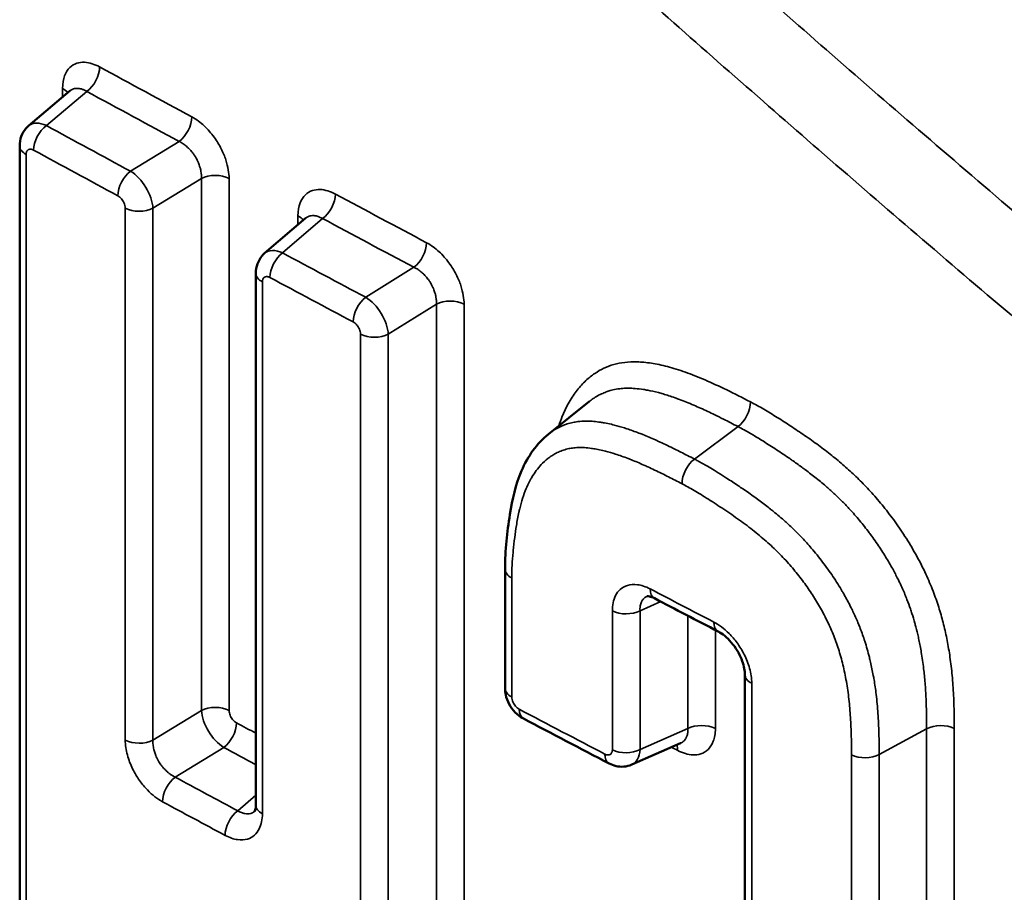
# Model space of a CAD drawing. Header units: millimetres. Extents: x 38 to 2514, y 38 to 1622.
# Tile 89 of 256: x 401.62 to 406.43, y 1261.76 to 1266.02. Entities that reach past the tile are written whole.
import ezdxf

# ---------------------------------------------------------------- set-up
doc = ezdxf.new("R2010")
doc.units = ezdxf.units.MM
doc.header["$LTSCALE"] = 7.692308
doc.layers.add('Visible (ISO)', color=7, linetype='Continuous', lineweight=50)
doc.layers.add('Visible Narrow (ISO)', color=7, linetype='Continuous', lineweight=35)

msp = doc.modelspace()

# ---------------------------------------------------------------- linework, layer by layer
at = {"layer": 'Visible (ISO)'}
for p, q in [((401.6594, 1265.5022), (401.8614, 1265.6728)), ((401.6159, 1265.4046), (401.6159, 1259.2392)), ((402.8127, 1264.8791), (403.0126, 1265.0506)), ((402.7698, 1264.782), (402.7698, 1262.1827)), ((404.2002, 1263.9961), (404.3984, 1264.1546)), ((403.9871, 1263.3354), (403.9871, 1262.7538)), ((405.1592, 1262.8207), (405.1592, 1258.0616)), ((404.6062, 1262.3803), (404.8449, 1262.4851))]:
    msp.add_line(p, q, dxfattribs=at)
for centre, major_axis, ratio, start_param, end_param in [((405.0739, 1263.1201), (-0.0461, -0.0887), 0.546173, 6.283185, 6.283453), ((402.8698, 1262.1827), (-0.1, 0), 0.57735, 0, 0.000278)]:
    msp.add_ellipse(centre, major_axis=major_axis, ratio=ratio, start_param=start_param, end_param=end_param, dxfattribs=at)
for points in [[(401.8613, 1265.6728), (401.8619, 1265.6733), (401.8623, 1265.6738), (401.8623, 1265.6738)], [(403.0126, 1265.0506), (403.013, 1265.051), (403.0133, 1265.0514), (403.0133, 1265.0514)], [(405.0278, 1263.0314), (404.9241, 1263.0853), (404.8205, 1263.1392), (404.717, 1263.1932)], [(404.4954, 1262.386), (404.3559, 1262.459), (404.2166, 1262.532), (404.0774, 1262.6052)], [(404.8455, 1262.4853), (404.8455, 1262.4853), (404.8452, 1262.4852), (404.8449, 1262.4851)]]:
    msp.add_open_spline(points, degree=3, dxfattribs=at)
for points, knots in [([(401.6159, 1265.4046), (401.6159, 1265.4202), (401.6185, 1265.436), (401.6288, 1265.4645), (401.6364, 1265.4777), (401.6501, 1265.4936), (401.6546, 1265.4981), (401.6594, 1265.5022)], [0, 0, 0, 0, 0.00479357, 0.00479357, 0.00931432, 0.00931432, 0.01124887, 0.01124887, 0.01124887, 0.01124887]), ([(402.7698, 1264.782), (402.7698, 1264.7976), (402.7724, 1264.8134), (402.7827, 1264.8418), (402.7902, 1264.855), (402.8038, 1264.8708), (402.8081, 1264.8751), (402.8127, 1264.8791)], [0, 0, 0, 0, 0.00478311, 0.00478311, 0.00929866, 0.00929866, 0.01116006, 0.01116006, 0.01116006, 0.01116006]), ([(403.9871, 1263.3354), (403.9872, 1263.43), (403.9974, 1263.5169), (404.0223, 1263.6772), (404.0391, 1263.7502), (404.098, 1263.8867), (404.1422, 1263.9497), (404.2002, 1263.9961)], [0, 0, 0, 0, 0.03369143, 0.03369143, 0.06275186, 0.06275186, 0.09378074, 0.09378074, 0.09378074, 0.09378074]), ([(404.717, 1263.1932), (404.708, 1263.1979), (404.6997, 1263.2008), (404.6882, 1263.2036), (404.6846, 1263.2037), (404.6817, 1263.2035), (404.6813, 1263.2034), (404.6813, 1263.2034)], [0, 0, 0, 0, 0.00460723, 0.00460723, 0.00888346, 0.00888346, 0.01138536, 0.01138536, 0.01138536, 0.01138536]), ([(405.1592, 1262.8207), (405.1592, 1262.8291), (405.1582, 1262.8393), (405.1541, 1262.8616), (405.1506, 1262.8741), (405.1411, 1262.9002), (405.1346, 1262.9143), (405.1193, 1262.9419), (405.1101, 1262.9557), (405.0903, 1262.9809), (405.0793, 1262.9927), (405.0576, 1263.0123), (405.0466, 1263.0205), (405.0335, 1263.0283), (405.0306, 1263.03), (405.0279, 1263.0314)], [0, 0, 0, 0, 0.00413526, 0.00413526, 0.00846034, 0.00846034, 0.0131336, 0.0131336, 0.01798147, 0.01798147, 0.02289679, 0.02289679, 0.02772125, 0.02772125, 0.02912552, 0.02912552, 0.02912552, 0.02912552]), ([(404.0774, 1262.6052), (404.0628, 1262.6129), (404.0492, 1262.6232), (404.0258, 1262.6471), (404.0157, 1262.6608), (403.9999, 1262.6901), (403.9939, 1262.706), (403.9883, 1262.7325), (403.9871, 1262.7432), (403.9871, 1262.7538)], [0, 0, 0, 0, 0.00507725, 0.00507725, 0.01007862, 0.01007862, 0.01508371, 0.01508371, 0.01833162, 0.01833162, 0.01833162, 0.01833162]), ([(404.6062, 1262.3803), (404.5942, 1262.3751), (404.5812, 1262.3718), (404.5553, 1262.3696), (404.5421, 1262.3705), (404.5176, 1262.3761), (404.5061, 1262.3804), (404.4954, 1262.386)], [0.00000108, 0.00000108, 0.00000108, 0.00000108, 0.00400186, 0.00400186, 0.00798813, 0.00798813, 0.01171154, 0.01171154, 0.01171154, 0.01171154]), ([(402.7641, 1262.1521), (402.7641, 1262.1521), (402.7647, 1262.1528), (402.7664, 1262.157), (402.7675, 1262.1602), (402.7692, 1262.1693), (402.7698, 1262.1755), (402.7698, 1262.1826)], [0.00235763, 0.00235763, 0.00235763, 0.00235763, 0.00593489, 0.00593489, 0.00920412, 0.00920412, 0.01268072, 0.01268072, 0.01268072, 0.01268072])]:
    msp.add_open_spline(points, degree=3, knots=knots, dxfattribs=at)
at = {"layer": 'Visible Narrow (ISO)'}
for p, q in [((401.7462, 1265.5032), (401.9438, 1265.6702)), ((401.8253, 1265.6852), (401.8253, 1265.6423)), ((402.1576, 1265.2804), (402.3946, 1265.426)), ((401.6474, 1265.3626), (401.6474, 1259.1972)), ((402.2668, 1265.0994), (402.5038, 1265.245)), ((402.5038, 1262.6455), (402.5038, 1265.245)), ((402.6389, 1262.6448), (402.6389, 1265.2443)), ((402.1317, 1262.5007), (402.1317, 1265.1002)), ((402.2668, 1262.4999), (402.2668, 1265.0994)), ((402.9004, 1264.8808), (403.096, 1265.0487)), ((402.9756, 1265.0631), (402.9756, 1265.0189)), ((403.3067, 1264.6641), (403.542, 1264.8108)), ((402.8018, 1264.7397), (402.8018, 1262.1403)), ((403.4167, 1264.4837), (403.652, 1264.6304)), ((403.652, 1258.4196), (403.652, 1264.6304)), ((403.7871, 1258.4195), (403.7871, 1264.6303)), ((403.2815, 1258.3184), (403.2815, 1264.4839)), ((403.4167, 1258.3183), (403.4167, 1264.4837)), ((405.1255, 1264.0323), (404.9129, 1263.8735)), ((404.0198, 1263.2928), (404.0198, 1262.7111)), ((404.7479, 1263.1771), (404.6466, 1263.1326)), ((404.5115, 1262.4532), (404.5115, 1263.1321)), ((404.6466, 1262.4537), (404.6466, 1263.1326)), ((404.8802, 1262.5561), (404.8802, 1263.1082)), ((405.0153, 1262.5566), (405.0153, 1263.0379)), ((405.1924, 1262.7777), (405.1924, 1258.0186)), ((402.5038, 1262.6455), (402.2668, 1262.4999)), ((404.6466, 1262.4537), (404.8802, 1262.5561)), ((406.047, 1262.5557), (405.8151, 1262.4295)), ((406.047, 1257.9915), (406.047, 1262.5557)), ((406.182, 1257.9926), (406.182, 1262.5568)), ((402.613, 1262.4646), (402.376, 1262.319)), ((405.68, 1257.8642), (405.68, 1262.4284)), ((405.8151, 1257.8653), (405.8151, 1262.4295)), ((402.7698, 1262.2307), (402.6814, 1262.1548))]:
    msp.add_line(p, q, dxfattribs=at)
for centre, major_axis, ratio, start_param, end_param in [((401.9378, 1265.7479), (-0.0478, -0.0879), 0.559799, 0.858064, 2.34182), ((539.1189, 1349.8538), (-200, 0.0003), 0.577351, 0.815421, 0.818511), ((401.7566, 1265.6432), (0.1, 0), 0.57735, 0.358702, 0.814176), ((538.082, 1363.3231), (-198.7505, -15.3008), 0.626922, 0.7691, 0.772202), ((401.7524, 1265.3846), (-0.0909, 0.1192), 0.591139, 5.425574, 6.312939), ((402.3886, 1265.5037), (-0.0475, -0.088), 0.558116, 0.856483, 2.339603), ((401.7522, 1265.4256), (0.0477, 0.0879), 0.559725, 0.857993, 2.341097), ((538.0684, 1363.3134), (-199.0485, -15.3237), 0.626922, 0.769238, 0.772064), ((401.7159, 1265.4046), (-0.1, 0), 0.57735, 6.283178, 7.098494), ((539.1189, 1349.6684), (-200.5, 0.0003), 0.577351, 0.815559, 0.818374), ((402.1636, 1265.2027), (0.0475, 0.088), 0.55819, 0.856553, 2.340084), ((402.1634, 1265.1619), (-0.0786, 0.1277), 0.528757, 3.913719, 5.478509), ((402.5707, 1265.2021), (-0.1, 0), 0.57735, 3.961348, 5.44442), ((403.0901, 1265.1264), (-0.0472, -0.0882), 0.555097, 0.854385, 2.338134), ((539.1189, 1349.8538), (-200, 0.0003), 0.577351, 0.823302, 0.826337), ((402.2, 1265.1423), (0.1, 0), 0.57735, 3.960214, 5.44442), ((402.9076, 1265.0208), (0.1, 0), 0.57735, 0.356125, 0.822056), ((538.0907, 1363.3184), (-198.7599, -15.1785), 0.627305, 0.777337, 0.780383), ((402.9065, 1264.7622), (-0.0917, 0.1186), 0.595248, 5.420706, 6.313253), ((403.5361, 1264.8885), (-0.0469, -0.0883), 0.553431, 0.852856, 2.335988), ((402.9064, 1264.8032), (0.0472, 0.0882), 0.555022, 0.854315, 2.337431), ((538.0773, 1363.3086), (-199.0579, -15.2012), 0.627305, 0.777474, 0.780246), ((402.8698, 1264.782), (-0.1, 0), 0.57735, 6.283178, 7.106375), ((539.1189, 1349.6684), (-200.5, 0.0003), 0.577351, 0.823439, 0.8262), ((403.3127, 1264.5865), (0.0469, 0.0883), 0.553506, 0.852925, 2.336455), ((403.3125, 1264.5457), (-0.0794, 0.1272), 0.533359, 3.909746, 5.474531), ((403.7195, 1264.5878), (-0.1, 0), 0.57735, 3.969174, 5.452245), ((403.3493, 1264.5263), (0.1, 0), 0.57735, 3.96804, 5.452245), ((405.1197, 1264.1099), (-0.0462, -0.0887), 0.546776, 0.848142, 2.331672), ((404.9188, 1263.7959), (0.0462, 0.0887), 0.546776, 0.848142, 2.331672), ((404.0871, 1263.3354), (-0.1, 0), 0.57735, 6.283116, 7.114627), ((539.1189, 1349.1281), (200.5, -0.0003), 0.577351, 3.977592, 3.979679), ((404.7632, 1263.2818), (-0.0462, -0.0887), 0.547544, 5.473434, 6.283219), ((404.5786, 1263.1749), (0.1, 0), 0.57735, 3.976348, 5.460554), ((405.0739, 1263.1201), (-0.0461, -0.0887), 0.546173, 5.472879, 6.283185), ((405.2592, 1262.8207), (-0.1, 0), 0.57735, 0, 0.839328), ((404.0871, 1262.7538), (-0.1, 0), 0.57735, 6.283185, 7.114627), ((402.5707, 1262.6025), (-0.1, 0), 0.57735, 3.961348, 5.44442), ((402.6073, 1262.583), (-0.0786, 0.1276), 0.529097, 0.771929, 2.336336), ((539.1189, 1348.2051), (200.5, -0.0003), 0.577351, 3.973284, 3.976101), ((404.124, 1262.6937), (-0.0465, -0.0885), 0.550203, 5.475164, 6.283185), ((402.6071, 1262.5423), (-0.0474, -0.088), 0.557064, 0.855921, 2.339548), ((539.1189, 1347.0103), (-200, 0.0003), 0.577351, 0.820005, 0.820652), ((404.9482, 1262.5138), (-0.1, 0), 0.57735, 3.977482, 5.460554), ((406.1156, 1262.5137), (-0.1, 0), 0.57735, 3.985318, 5.46839), ((402.2, 1262.5428), (0.1, 0), 0.57735, 3.960215, 5.44442), ((566.039, 1380.7327), (227.462, 39.4245), 0.619691, 3.809672, 3.810652), ((404.5786, 1262.496), (0.1, 0), 0.57735, 3.976348, 5.460554), ((404.5415, 1262.5155), (0.0672, -0.134), 0.605028, 6.252197, 7.101564), ((539.1189, 1348.0197), (200, -0.0003), 0.577351, 3.976034, 3.976238), ((404.7635, 1262.4069), (0.0463, 0.0886), 0.548269, 5.474089, 5.851463), ((404.5417, 1262.4746), (-0.0464, -0.0886), 0.54836, 5.474584, 6.283202), ((405.7465, 1262.4715), (0.1, 0), 0.57735, 3.984184, 5.46839), ((402.3819, 1262.2413), (0.0474, 0.088), 0.557141, 0.855991, 2.339415), ((613.0536, 1414.796), (274.2272, 80.3465), 0.592479, 3.681894, 3.683571), ((539.1189, 1346.8249), (-200.5, 0.0003), 0.577351, 0.819866, 0.821948), ((402.6874, 1262.0771), (0.0473, 0.0881), 0.556001, 0.854934, 2.338464), ((402.8698, 1262.1827), (-0.1, 0), 0.57735, 0.000278, 0.82319)]:
    msp.add_ellipse(centre, major_axis=major_axis, ratio=ratio, start_param=start_param, end_param=end_param, dxfattribs=at)
for points, knots in [([(405.0224, 1268.1174), (405.4887, 1267.6959), (405.9558, 1267.2808), (406.8952, 1266.4601), (407.3673, 1266.0546), (408.1774, 1265.3707), (408.5157, 1265.0885), (409.2065, 1264.5193), (409.5589, 1264.2326), (410.2651, 1263.6655), (410.6189, 1263.3851), (411.3291, 1262.8294), (411.6855, 1262.5542), (412.2529, 1262.1217), (412.4626, 1261.9631), (413.0289, 1261.538), (413.3871, 1261.2725), (414.1087, 1260.7448), (414.4719, 1260.4826), (415.2032, 1259.962), (415.5711, 1259.7036), (416.1913, 1259.2741), (416.4405, 1259.1031), (417.21, 1258.5799), (417.7391, 1258.227), (418.8071, 1257.529), (419.3456, 1257.1839), (420.3085, 1256.5796), (420.7288, 1256.32), (421.1543, 1256.0614)], [0, 0, 0, 0, 0.0913032, 0.0913032, 0.1836178, 0.1836178, 0.25, 0.25, 0.3195098, 0.3195098, 0.3892935, 0.3892935, 0.4592145, 0.4592145, 0.5, 0.5, 0.5689333, 0.5689333, 0.6374925, 0.6374925, 0.7052294, 0.7052294, 0.75, 0.75, 0.841981, 0.841981, 0.9319563, 0.9319563, 1, 1, 1, 1]), ([(404.6988, 1267.8301), (405.9836, 1266.6695), (407.2727, 1265.56), (408.5437, 1264.5131), (408.9391, 1264.1874), (409.3329, 1263.8678), (409.7266, 1263.5527), (410.5981, 1262.8553), (411.4693, 1262.1802), (412.3591, 1261.5123), (413.1519, 1260.9173), (413.9595, 1260.328), (414.792, 1259.7391), (415.3159, 1259.3685), (415.8496, 1258.998), (416.3959, 1258.6267), (417.6928, 1257.745), (419.0599, 1256.8576), (420.4906, 1255.9796), (420.6201, 1255.9), (420.7502, 1255.8206), (420.8808, 1255.7412)], [0, 0, 0, 0, 0.25, 0.25, 0.25, 0.327786, 0.327786, 0.327786, 0.5, 0.5, 0.5, 0.653439, 0.653439, 0.653439, 0.75, 0.75, 0.75, 0.979238, 0.979238, 0.979238, 1, 1, 1, 1]), ([(420.4245, 1254.9727), (419.9496, 1255.2614), (419.4787, 1255.5527), (418.5423, 1256.1422), (418.0767, 1256.4404), (417.1501, 1257.0444), (416.6889, 1257.3503), (416.0595, 1257.775), (415.8894, 1257.8905), (415.3718, 1258.2443), (415.0248, 1258.4844), (414.3332, 1258.969), (413.9885, 1259.2136), (413.3029, 1259.706), (412.9621, 1259.9539), (412.284, 1260.4532), (411.9468, 1260.7045), (411.486, 1261.0521), (411.3585, 1261.1487), (410.875, 1261.5168), (410.524, 1261.7876), (409.8313, 1262.3286), (409.4897, 1262.5989), (408.8082, 1263.1445), (408.469, 1263.4195), (407.8461, 1263.9303), (407.5606, 1264.1669), (406.9532, 1264.6751), (406.6346, 1264.945), (406.014, 1265.4764), (405.7123, 1265.7378), (405.1224, 1266.2541), (404.8347, 1266.5087), (404.4105, 1266.8876), (404.2668, 1267.0167), (404.1257, 1267.144)], [0.0000036, 0.0000036, 0.0000036, 0.0000036, 0.0739746, 0.0739746, 0.1481402, 0.1481402, 0.2224371, 0.2224371, 0.25, 0.25, 0.3064668, 0.3064668, 0.3631816, 0.3631816, 0.4201723, 0.4201723, 0.4777943, 0.4777943, 0.5, 0.5, 0.5625, 0.5625, 0.6257465, 0.6257465, 0.6915832, 0.6915832, 0.75, 0.75, 0.819401, 0.819401, 0.8898415, 0.8898415, 0.9619518, 0.9619518, 1, 1, 1, 1]), ([(420.2721, 1254.5901), (419.8022, 1254.8757), (419.3362, 1255.1641), (418.8735, 1255.4554), (418.4092, 1255.7476), (417.9482, 1256.0428), (417.4897, 1256.3415), (417.3451, 1256.4357), (417.2008, 1256.5302), (417.0567, 1256.6251), (416.5995, 1256.9261), (416.1448, 1257.2306), (415.6917, 1257.5392), (415.6451, 1257.5709), (415.5986, 1257.6027), (415.552, 1257.6345), (415.2025, 1257.8733), (414.854, 1258.1145), (414.5074, 1258.3574), (414.16, 1258.6009), (413.8144, 1258.8461), (413.4716, 1259.0923), (413.1265, 1259.3403), (412.7842, 1259.5893), (412.4455, 1259.8386), (412.2854, 1259.9565), (412.1261, 1260.0745), (411.9677, 1260.1925), (411.6575, 1260.4236), (411.3507, 1260.6547), (411.0481, 1260.8851), (410.6934, 1261.1552), (410.3444, 1261.4244), (410.002, 1261.6918), (409.6536, 1261.9638), (409.312, 1262.234), (408.9781, 1262.5012), (408.6323, 1262.7779), (408.2948, 1263.0514), (407.9664, 1263.3206), (407.7978, 1263.4588), (407.6315, 1263.5959), (407.4678, 1263.7316), (407.3386, 1263.8388), (407.211, 1263.9451), (407.085, 1264.0505), (406.7603, 1264.3222), (406.4465, 1264.588), (406.1428, 1264.8479), (405.8341, 1265.1122), (405.5359, 1265.3703), (405.2476, 1265.6224), (404.9517, 1265.8812), (404.6661, 1266.1336), (404.3903, 1266.3797), (404.2291, 1266.5236), (404.0712, 1266.6653), (403.9164, 1266.805)], [0, 0, 0, 0, 0.072964, 0.072964, 0.072964, 0.146161, 0.146161, 0.146161, 0.169247, 0.169247, 0.169247, 0.242471, 0.242471, 0.242471, 0.25, 0.25, 0.25, 0.306527, 0.306527, 0.306527, 0.363177, 0.363177, 0.363177, 0.420213, 0.420213, 0.420213, 0.447177, 0.447177, 0.447177, 0.5, 0.5, 0.5, 0.561907, 0.561907, 0.561907, 0.624889, 0.624889, 0.624889, 0.690093, 0.690093, 0.690093, 0.723574, 0.723574, 0.723574, 0.75, 0.75, 0.75, 0.818101, 0.818101, 0.818101, 0.88735, 0.88735, 0.88735, 0.95844, 0.95844, 0.95844, 1, 1, 1, 1]), ([(401.9438, 1265.6702), (401.9389, 1265.6733), (401.9338, 1265.6759), (401.9267, 1265.679), (401.9247, 1265.6798), (401.9191, 1265.6818), (401.9156, 1265.6829), (401.9084, 1265.6844), (401.9049, 1265.685), (401.8967, 1265.6856), (401.892, 1265.6854), (401.8846, 1265.6843), (401.8818, 1265.6836), (401.8745, 1265.6813), (401.8701, 1265.6791), (401.8643, 1265.6752), (401.8628, 1265.6741), (401.8614, 1265.6728)], [0, 0, 0, 0, 0.1199988, 0.1199988, 0.1666667, 0.1666667, 0.251214, 0.251214, 0.3333333, 0.3333333, 0.4374913, 0.4374913, 0.5, 0.5, 0.6046687, 0.6046687, 0.6423647, 0.6423647, 0.6423647, 0.6423647]), ([(402.5038, 1265.245), (402.5041, 1265.2511), (402.504, 1265.2574), (402.5033, 1265.2665), (402.5031, 1265.2691), (402.5021, 1265.2764), (402.5013, 1265.2812), (402.4993, 1265.2909), (402.498, 1265.2958), (402.4945, 1265.3074), (402.4921, 1265.3143), (402.4875, 1265.3255), (402.4855, 1265.3297), (402.4799, 1265.3412), (402.4758, 1265.3485), (402.4684, 1265.3599), (402.4655, 1265.3642), (402.4578, 1265.3744), (402.453, 1265.3803), (402.443, 1265.391), (402.438, 1265.3959), (402.427, 1265.4056), (402.4209, 1265.4103), (402.4082, 1265.4188), (402.4015, 1265.4227), (402.3946, 1265.426)], [0, 0, 0, 0, 0.120016, 0.120016, 0.166667, 0.166667, 0.251216, 0.251216, 0.333333, 0.333333, 0.437486, 0.437486, 0.5, 0.5, 0.604688, 0.604688, 0.666667, 0.666667, 0.755214, 0.755214, 0.833333, 0.833333, 0.916667, 0.916667, 1, 1, 1, 1]), ([(401.6837, 1265.3835), (401.6814, 1265.3848), (401.6792, 1265.3857), (401.6771, 1265.3864), (401.6758, 1265.3869), (401.6745, 1265.3872), (401.6733, 1265.3875), (401.6709, 1265.388), (401.6687, 1265.3881), (401.6666, 1265.388), (401.6658, 1265.388), (401.6651, 1265.3879), (401.6644, 1265.3878), (401.6626, 1265.3875), (401.6609, 1265.387), (401.6594, 1265.3863), (401.6588, 1265.386), (401.6581, 1265.3857), (401.6575, 1265.3853), (401.656, 1265.3843), (401.6546, 1265.3831), (401.6533, 1265.3817), (401.653, 1265.3813), (401.6526, 1265.3809), (401.6523, 1265.3804), (401.6513, 1265.379), (401.6504, 1265.3774), (401.6496, 1265.3755), (401.6493, 1265.3748), (401.649, 1265.3739), (401.6488, 1265.3731), (401.6482, 1265.3711), (401.6478, 1265.3689), (401.6476, 1265.3665), (401.6474, 1265.3653), (401.6474, 1265.364), (401.6474, 1265.3626)], [0.0000003, 0.0000003, 0.0000003, 0.0000003, 0.1025361, 0.1025361, 0.1025361, 0.1666667, 0.1666667, 0.1666667, 0.289236, 0.289236, 0.289236, 0.3333333, 0.3333333, 0.3333333, 0.4488843, 0.4488843, 0.4488843, 0.5, 0.5, 0.5, 0.6307681, 0.6307681, 0.6307681, 0.6666667, 0.6666667, 0.6666667, 0.7841767, 0.7841767, 0.7841767, 0.8333333, 0.8333333, 0.8333333, 0.9439466, 0.9439466, 0.9439466, 1, 1, 1, 1]), ([(402.1317, 1265.1002), (402.1317, 1265.1043), (402.1311, 1265.1085), (402.1302, 1265.1126), (402.1292, 1265.1168), (402.1278, 1265.1209), (402.1261, 1265.1247), (402.1245, 1265.1286), (402.1226, 1265.1321), (402.1205, 1265.1355), (402.1185, 1265.1389), (402.1162, 1265.142), (402.1137, 1265.1451), (402.1111, 1265.1481), (402.1084, 1265.1509), (402.1053, 1265.1535), (402.1023, 1265.1561), (402.0989, 1265.1586), (402.0953, 1265.1605)], [0.0000004, 0.0000004, 0.0000004, 0.0000004, 0.1666667, 0.1666667, 0.1666667, 0.3333333, 0.3333333, 0.3333333, 0.5, 0.5, 0.5, 0.6666667, 0.6666667, 0.6666667, 0.8333333, 0.8333333, 0.8333333, 1, 1, 1, 1]), ([(403.096, 1265.0487), (403.0911, 1265.0517), (403.0859, 1265.0544), (403.0788, 1265.0574), (403.0768, 1265.0582), (403.0712, 1265.0602), (403.0676, 1265.0612), (403.0604, 1265.0627), (403.0568, 1265.0633), (403.0486, 1265.0638), (403.0439, 1265.0637), (403.0364, 1265.0625), (403.0336, 1265.0618), (403.0262, 1265.0594), (403.0217, 1265.0573), (403.0158, 1265.0532), (403.0142, 1265.052), (403.0126, 1265.0506)], [0, 0, 0, 0, 0.1199988, 0.1199988, 0.1666667, 0.1666667, 0.251214, 0.251214, 0.3333333, 0.3333333, 0.4374913, 0.4374913, 0.5, 0.5, 0.6046687, 0.6046687, 0.6454474, 0.6454474, 0.6454474, 0.6454474]), ([(403.652, 1264.6304), (403.6523, 1264.6364), (403.6522, 1264.6428), (403.6515, 1264.6519), (403.6513, 1264.6545), (403.6503, 1264.6618), (403.6495, 1264.6665), (403.6474, 1264.6762), (403.6462, 1264.6812), (403.6427, 1264.6928), (403.6402, 1264.6996), (403.6355, 1264.7108), (403.6336, 1264.715), (403.6279, 1264.7265), (403.6238, 1264.7337), (403.6163, 1264.7451), (403.6133, 1264.7494), (403.6057, 1264.7595), (403.6008, 1264.7654), (403.5907, 1264.7761), (403.5857, 1264.781), (403.5746, 1264.7906), (403.5685, 1264.7952), (403.5557, 1264.8038), (403.549, 1264.8076), (403.542, 1264.8108)], [0, 0, 0, 0, 0.120016, 0.120016, 0.166667, 0.166667, 0.251217, 0.251217, 0.333333, 0.333333, 0.437487, 0.437487, 0.5, 0.5, 0.604688, 0.604688, 0.666667, 0.666667, 0.755215, 0.755215, 0.833333, 0.833333, 0.916667, 0.916667, 1, 1, 1, 1]), ([(402.8384, 1264.7608), (402.8361, 1264.7621), (402.8339, 1264.763), (402.8318, 1264.7637), (402.8305, 1264.7641), (402.8292, 1264.7645), (402.828, 1264.7647), (402.8256, 1264.7652), (402.8233, 1264.7654), (402.8212, 1264.7653), (402.8204, 1264.7652), (402.8197, 1264.7651), (402.819, 1264.765), (402.8172, 1264.7647), (402.8155, 1264.7642), (402.814, 1264.7635), (402.8133, 1264.7632), (402.8127, 1264.7629), (402.8121, 1264.7625), (402.8105, 1264.7615), (402.8091, 1264.7603), (402.8078, 1264.7588), (402.8075, 1264.7584), (402.8071, 1264.758), (402.8068, 1264.7576), (402.8058, 1264.7562), (402.8049, 1264.7545), (402.8041, 1264.7527), (402.8038, 1264.7519), (402.8035, 1264.7511), (402.8033, 1264.7502), (402.8027, 1264.7483), (402.8023, 1264.7461), (402.802, 1264.7436), (402.8019, 1264.7424), (402.8018, 1264.7411), (402.8018, 1264.7397)], [0.0000003, 0.0000003, 0.0000003, 0.0000003, 0.1025361, 0.1025361, 0.1025361, 0.1666667, 0.1666667, 0.1666667, 0.289236, 0.289236, 0.289236, 0.3333333, 0.3333333, 0.3333333, 0.4488843, 0.4488843, 0.4488843, 0.5, 0.5, 0.5, 0.6307681, 0.6307681, 0.6307681, 0.6666667, 0.6666667, 0.6666667, 0.7841767, 0.7841767, 0.7841767, 0.8333333, 0.8333333, 0.8333333, 0.9439466, 0.9439466, 0.9439466, 1, 1, 1, 1]), ([(403.2815, 1264.4839), (403.2815, 1264.488), (403.281, 1264.4922), (403.28, 1264.4963), (403.2791, 1264.5004), (403.2776, 1264.5046), (403.276, 1264.5084), (403.2743, 1264.5122), (403.2724, 1264.5158), (403.2703, 1264.5191), (403.2682, 1264.5225), (403.2659, 1264.5257), (403.2634, 1264.5286), (403.2609, 1264.5316), (403.2581, 1264.5345), (403.255, 1264.5371), (403.252, 1264.5397), (403.2486, 1264.5421), (403.2449, 1264.544)], [0.0000004, 0.0000004, 0.0000004, 0.0000004, 0.1666667, 0.1666667, 0.1666667, 0.3333333, 0.3333333, 0.3333333, 0.5, 0.5, 0.5, 0.6666667, 0.6666667, 0.6666667, 0.8333333, 0.8333333, 0.8333333, 1, 1, 1, 1]), ([(405.1866, 1264.1528), (405.1461, 1264.1739), (405.0685, 1264.2133), (404.9628, 1264.262), (404.8667, 1264.3), (404.7793, 1264.3273), (404.7005, 1264.3438), (404.6309, 1264.3502), (404.5707, 1264.3475), (404.5179, 1264.3368), (404.4701, 1264.3188), (404.4253, 1264.2933), (404.3819, 1264.2589), (404.3394, 1264.2131), (404.2995, 1264.1545), (404.2699, 1264.0932), (404.2552, 1264.0519), (404.2501, 1264.036)], [0, 0, 0, 0, 0.047619, 0.0952381, 0.1428571, 0.1904762, 0.2380952, 0.2857143, 0.3333333, 0.3809524, 0.4285714, 0.4761905, 0.5238095, 0.5714286, 0.6190476, 0.6666667, 0.6957245, 0.6957245, 0.6957245, 0.6957245]), ([(405.1255, 1264.0323), (405.1013, 1264.0449), (405.0778, 1264.057), (405.055, 1264.0684), (405.0402, 1264.0758), (405.0257, 1264.083), (405.0115, 1264.0899), (404.9999, 1264.0956), (404.9885, 1264.101), (404.9773, 1264.1063), (404.9538, 1264.1173), (404.9312, 1264.1275), (404.9093, 1264.1369), (404.8853, 1264.1472), (404.8623, 1264.1565), (404.8402, 1264.1648), (404.8367, 1264.1661), (404.8333, 1264.1673), (404.83, 1264.1686), (404.8259, 1264.1701), (404.8219, 1264.1715), (404.8179, 1264.1729), (404.7975, 1264.1802), (404.778, 1264.1866), (404.7592, 1264.192), (404.7514, 1264.1943), (404.7438, 1264.1964), (404.7364, 1264.1984), (404.7182, 1264.2032), (404.7007, 1264.2071), (404.6841, 1264.2102), (404.6773, 1264.2115), (404.6706, 1264.2127), (404.6641, 1264.2137), (404.6498, 1264.2159), (404.6362, 1264.2175), (404.6231, 1264.2185), (404.6195, 1264.2187), (404.616, 1264.219), (404.6124, 1264.2192), (404.6087, 1264.2194), (404.605, 1264.2195), (404.6013, 1264.2196), (404.5875, 1264.22), (404.5746, 1264.2197), (404.5622, 1264.2188), (404.5573, 1264.2184), (404.5524, 1264.218), (404.5476, 1264.2174), (404.5358, 1264.216), (404.5246, 1264.214), (404.5138, 1264.2115), (404.5094, 1264.2105), (404.5051, 1264.2093), (404.5009, 1264.2081), (404.4944, 1264.2063), (404.488, 1264.2042), (404.4817, 1264.2019), (404.4738, 1264.1991), (404.4661, 1264.1958), (404.4585, 1264.1923), (404.4492, 1264.1879), (404.44, 1264.1829), (404.4309, 1264.1774), (404.4291, 1264.1763), (404.4273, 1264.1751), (404.4255, 1264.174), (404.4231, 1264.1725), (404.4207, 1264.1709), (404.4184, 1264.1693), (404.4117, 1264.1648), (404.4051, 1264.1599), (404.3984, 1264.1546)], [0, 0, 0, 0, 0.0288276, 0.0288276, 0.0288276, 0.047619, 0.047619, 0.047619, 0.0629819, 0.0629819, 0.0629819, 0.0952381, 0.0952381, 0.0952381, 0.130764, 0.130764, 0.130764, 0.1362618, 0.1362618, 0.1362618, 0.1428571, 0.1428571, 0.1428571, 0.1765737, 0.1765737, 0.1765737, 0.1904762, 0.1904762, 0.1904762, 0.2243009, 0.2243009, 0.2243009, 0.2380952, 0.2380952, 0.2380952, 0.2683285, 0.2683285, 0.2683285, 0.2767252, 0.2767252, 0.2767252, 0.2857143, 0.2857143, 0.2857143, 0.3196676, 0.3196676, 0.3196676, 0.3333333, 0.3333333, 0.3333333, 0.3672594, 0.3672594, 0.3672594, 0.3809524, 0.3809524, 0.3809524, 0.4020755, 0.4020755, 0.4020755, 0.4285714, 0.4285714, 0.4285714, 0.4611866, 0.4611866, 0.4611866, 0.4676302, 0.4676302, 0.4676302, 0.4761905, 0.4761905, 0.4761905, 0.5003416, 0.5003416, 0.5003416, 0.5003416]), ([(406.182, 1262.5568), (406.182, 1262.5948), (406.1816, 1262.6314), (406.1795, 1262.7017), (406.1778, 1262.7354), (406.1733, 1262.8004), (406.1703, 1262.8316), (406.1633, 1262.8912), (406.1592, 1262.9196), (406.15, 1262.9744), (406.1448, 1263.0008), (406.1334, 1263.0524), (406.1271, 1263.0776), (406.113, 1263.1281), (406.1052, 1263.1534), (406.0875, 1263.2051), (406.0775, 1263.2316), (406.0546, 1263.2867), (406.0417, 1263.3154), (406.0129, 1263.3734), (405.997, 1263.4028), (405.9635, 1263.4605), (405.9459, 1263.4889), (405.9095, 1263.5437), (405.8908, 1263.5701), (405.8529, 1263.6205), (405.8338, 1263.6444), (405.7958, 1263.6897), (405.7769, 1263.7109), (405.7392, 1263.7511), (405.7204, 1263.77), (405.6826, 1263.8063), (405.6635, 1263.8237), (405.6243, 1263.858), (405.6041, 1263.8748), (405.5622, 1263.9083), (405.5404, 1263.9249), (405.4959, 1263.9578), (405.4731, 1263.9739), (405.428, 1264.005), (405.4057, 1264.0199), (405.3615, 1264.0489), (405.3396, 1264.0631), (405.2954, 1264.0908), (405.2731, 1264.1044), (405.2293, 1264.1298), (405.2079, 1264.1417), (405.1866, 1264.1528)], [0, 0, 0, 0, 0.0434783, 0.0434783, 0.0869565, 0.0869565, 0.1304348, 0.1304348, 0.173913, 0.173913, 0.2173913, 0.2173913, 0.2608696, 0.2608696, 0.3043478, 0.3043478, 0.3478261, 0.3478261, 0.3913043, 0.3913043, 0.4347826, 0.4347826, 0.4782609, 0.4782609, 0.5217391, 0.5217391, 0.5652174, 0.5652174, 0.6086957, 0.6086957, 0.6521739, 0.6521739, 0.6956522, 0.6956522, 0.7391304, 0.7391304, 0.7826087, 0.7826087, 0.826087, 0.826087, 0.8695652, 0.8695652, 0.9130435, 0.9130435, 0.9565217, 0.9565217, 1, 1, 1, 1]), ([(404.9129, 1263.8735), (404.8901, 1263.8854), (404.868, 1263.8967), (404.8467, 1263.9075), (404.8364, 1263.9126), (404.8263, 1263.9177), (404.8164, 1263.9226), (404.7917, 1263.9347), (404.7681, 1263.946), (404.7454, 1263.9564), (404.7401, 1263.9588), (404.7349, 1263.9612), (404.7296, 1263.9636), (404.727, 1263.9648), (404.7244, 1263.9659), (404.7219, 1263.9671), (404.7006, 1263.9765), (404.6803, 1263.9851), (404.6609, 1263.9929), (404.6579, 1263.9941), (404.6549, 1263.9953), (404.6519, 1263.9965), (404.6484, 1263.9979), (404.645, 1263.9992), (404.6415, 1264.0006), (404.621, 1264.0085), (404.6015, 1264.0155), (404.5829, 1264.0217), (404.5787, 1264.023), (404.5746, 1264.0244), (404.5705, 1264.0257), (404.5533, 1264.0311), (404.5368, 1264.0358), (404.5208, 1264.0399), (404.516, 1264.0411), (404.5113, 1264.0423), (404.5066, 1264.0434), (404.4953, 1264.046), (404.4841, 1264.0484), (404.4729, 1264.0504), (404.4695, 1264.051), (404.466, 1264.0516), (404.4626, 1264.0522), (404.4571, 1264.0531), (404.4516, 1264.0539), (404.446, 1264.0547), (404.4349, 1264.0562), (404.4237, 1264.0573), (404.4124, 1264.0581), (404.4094, 1264.0583), (404.4065, 1264.0584), (404.4036, 1264.0586), (404.3969, 1264.0589), (404.3902, 1264.059), (404.3834, 1264.059), (404.3697, 1264.059), (404.3559, 1264.0582), (404.3422, 1264.0565), (404.3344, 1264.0555), (404.3267, 1264.0542), (404.3191, 1264.0527), (404.3095, 1264.0507), (404.3002, 1264.0483), (404.2912, 1264.0454), (404.2886, 1264.0445), (404.2859, 1264.0437), (404.2833, 1264.0427), (404.2754, 1264.0399), (404.2678, 1264.0368), (404.2605, 1264.0335), (404.2509, 1264.0291), (404.2419, 1264.0243), (404.2333, 1264.0192), (404.2262, 1264.0149), (404.2194, 1264.0104), (404.2128, 1264.0056), (404.2085, 1264.0025), (404.2043, 1263.9994), (404.2002, 1263.9961)], [0, 0, 0, 0, 0.0306633, 0.0306633, 0.0306633, 0.0454545, 0.0454545, 0.0454545, 0.0822602, 0.0822602, 0.0822602, 0.0909091, 0.0909091, 0.0909091, 0.0952426, 0.0952426, 0.0952426, 0.1308654, 0.1308654, 0.1308654, 0.1363636, 0.1363636, 0.1363636, 0.1428775, 0.1428775, 0.1428775, 0.1818182, 0.1818182, 0.1818182, 0.1905242, 0.1905242, 0.1905242, 0.2272727, 0.2272727, 0.2272727, 0.2381971, 0.2381971, 0.2381971, 0.26462, 0.26462, 0.26462, 0.2727273, 0.2727273, 0.2727273, 0.2857073, 0.2857073, 0.2857073, 0.3115471, 0.3115471, 0.3115471, 0.3181818, 0.3181818, 0.3181818, 0.3332119, 0.3332119, 0.3332119, 0.3636364, 0.3636364, 0.3636364, 0.3808695, 0.3808695, 0.3808695, 0.4026238, 0.4026238, 0.4026238, 0.4090909, 0.4090909, 0.4090909, 0.4287885, 0.4287885, 0.4287885, 0.4545455, 0.4545455, 0.4545455, 0.476106, 0.476106, 0.476106, 0.4901979, 0.4901979, 0.4901979, 0.4901979]), ([(406.047, 1262.5557), (406.047, 1262.5821), (406.0467, 1262.6076), (406.0462, 1262.6324), (406.046, 1262.6426), (406.0458, 1262.6527), (406.0455, 1262.6627), (406.0447, 1262.6899), (406.0435, 1262.716), (406.042, 1262.7412), (406.0416, 1262.7476), (406.0411, 1262.7539), (406.0407, 1262.7602), (406.0389, 1262.7854), (406.0368, 1262.8097), (406.0342, 1262.833), (406.0337, 1262.8383), (406.0331, 1262.8436), (406.0324, 1262.8488), (406.0291, 1262.8769), (406.0253, 1262.9036), (406.021, 1262.9291), (406.0174, 1262.9502), (406.0136, 1262.9705), (406.0094, 1262.9902), (406.0085, 1262.9944), (406.0076, 1262.9985), (406.0067, 1263.0026), (406.0028, 1263.0201), (405.9986, 1263.0372), (405.9942, 1263.0542), (405.9926, 1263.0602), (405.9909, 1263.0662), (405.9893, 1263.0722), (405.9849, 1263.0878), (405.9803, 1263.1032), (405.9753, 1263.1188), (405.9729, 1263.1262), (405.9705, 1263.1336), (405.9679, 1263.1411), (405.9627, 1263.1563), (405.9571, 1263.1717), (405.951, 1263.1873), (405.9478, 1263.1956), (405.9445, 1263.2039), (405.941, 1263.2123), (405.9334, 1263.2307), (405.925, 1263.2495), (405.9159, 1263.2687), (405.9128, 1263.2751), (405.9097, 1263.2815), (405.9065, 1263.288), (405.8985, 1263.304), (405.89, 1263.3203), (405.8812, 1263.3365), (405.8757, 1263.3464), (405.8701, 1263.3563), (405.8644, 1263.3661), (405.8529, 1263.386), (405.8408, 1263.4057), (405.8285, 1263.4249), (405.8247, 1263.4308), (405.8209, 1263.4366), (405.8171, 1263.4423), (405.8027, 1263.4639), (405.788, 1263.4848), (405.7731, 1263.505), (405.771, 1263.5079), (405.7688, 1263.5108), (405.7667, 1263.5136), (405.7511, 1263.5344), (405.7353, 1263.5543), (405.7196, 1263.5731), (405.7032, 1263.5928), (405.6869, 1263.6114), (405.6706, 1263.629), (405.6684, 1263.6314), (405.6661, 1263.6338), (405.6639, 1263.6362), (405.6514, 1263.6496), (405.6389, 1263.6623), (405.6263, 1263.6747), (405.6218, 1263.6792), (405.6173, 1263.6835), (405.6128, 1263.6879), (405.6, 1263.7002), (405.587, 1263.7122), (405.5737, 1263.724), (405.5692, 1263.7281), (405.5647, 1263.7321), (405.5601, 1263.7361), (405.5433, 1263.7507), (405.526, 1263.7652), (405.508, 1263.7797), (405.4909, 1263.7934), (405.4731, 1263.8072), (405.4548, 1263.8209), (405.4508, 1263.8239), (405.4468, 1263.8269), (405.4427, 1263.8299), (405.4269, 1263.8415), (405.4108, 1263.853), (405.3946, 1263.8643), (405.3892, 1263.8681), (405.3837, 1263.8719), (405.3782, 1263.8757), (405.3565, 1263.8907), (405.3349, 1263.9052), (405.3134, 1263.9193), (405.2919, 1263.9334), (405.2705, 1263.9472), (405.2492, 1263.9606), (405.2329, 1263.9708), (405.2167, 1263.9807), (405.2008, 1263.9902), (405.1958, 1263.9931), (405.1909, 1263.996), (405.186, 1263.9989), (405.1653, 1264.0109), (405.1452, 1264.022), (405.1255, 1264.0323)], [0, 0, 0, 0, 0.0307411, 0.0307411, 0.0307411, 0.0434783, 0.0434783, 0.0434783, 0.0781826, 0.0781826, 0.0781826, 0.0869565, 0.0869565, 0.0869565, 0.1223232, 0.1223232, 0.1223232, 0.1304348, 0.1304348, 0.1304348, 0.173913, 0.173913, 0.173913, 0.2098699, 0.2098699, 0.2098699, 0.2173913, 0.2173913, 0.2173913, 0.2495064, 0.2495064, 0.2495064, 0.2608696, 0.2608696, 0.2608696, 0.2903615, 0.2903615, 0.2903615, 0.3043478, 0.3043478, 0.3043478, 0.3328608, 0.3328608, 0.3328608, 0.3478261, 0.3478261, 0.3478261, 0.3804396, 0.3804396, 0.3804396, 0.3913043, 0.3913043, 0.3913043, 0.4182929, 0.4182929, 0.4182929, 0.4347826, 0.4347826, 0.4347826, 0.4681314, 0.4681314, 0.4681314, 0.4782609, 0.4782609, 0.4782609, 0.5162459, 0.5162459, 0.5162459, 0.5217391, 0.5217391, 0.5217391, 0.5614205, 0.5614205, 0.5614205, 0.6029796, 0.6029796, 0.6029796, 0.6086957, 0.6086957, 0.6086957, 0.6407528, 0.6407528, 0.6407528, 0.6521739, 0.6521739, 0.6521739, 0.6846304, 0.6846304, 0.6846304, 0.6956522, 0.6956522, 0.6956522, 0.7360693, 0.7360693, 0.7360693, 0.7742485, 0.7742485, 0.7742485, 0.7826087, 0.7826087, 0.7826087, 0.8150884, 0.8150884, 0.8150884, 0.826087, 0.826087, 0.826087, 0.8695652, 0.8695652, 0.8695652, 0.9130435, 0.9130435, 0.9130435, 0.9461872, 0.9461872, 0.9461872, 0.9565217, 0.9565217, 0.9565217, 1, 1, 1, 1]), ([(404.8518, 1263.753), (404.8293, 1263.7648), (404.8075, 1263.7759), (404.7866, 1263.7865), (404.7751, 1263.7922), (404.7639, 1263.7978), (404.7529, 1263.8032), (404.7291, 1263.8149), (404.7064, 1263.8257), (404.6849, 1263.8355), (404.6784, 1263.8385), (404.6721, 1263.8413), (404.6658, 1263.8441), (404.6443, 1263.8537), (404.624, 1263.8623), (404.6046, 1263.87), (404.5995, 1263.8721), (404.5944, 1263.8741), (404.5894, 1263.876), (404.5669, 1263.8847), (404.546, 1263.8921), (404.5263, 1263.8984), (404.5096, 1263.9038), (404.4938, 1263.9084), (404.4786, 1263.9123), (404.4737, 1263.9135), (404.4688, 1263.9147), (404.4641, 1263.9158), (404.4536, 1263.9183), (404.4434, 1263.9204), (404.4333, 1263.9223), (404.4252, 1263.9237), (404.4173, 1263.925), (404.4092, 1263.9261), (404.3979, 1263.9276), (404.3865, 1263.9287), (404.375, 1263.9294), (404.368, 1263.9298), (404.3609, 1263.93), (404.3539, 1263.9299), (404.3435, 1263.9299), (404.333, 1263.9294), (404.3227, 1263.9283), (404.3145, 1263.9274), (404.3064, 1263.9261), (404.2984, 1263.9245), (404.2895, 1263.9226), (404.2807, 1263.9203), (404.2723, 1263.9175), (404.2639, 1263.9147), (404.2558, 1263.9115), (404.2481, 1263.908), (404.2403, 1263.9045), (404.2329, 1263.9006), (404.2258, 1263.8964), (404.2191, 1263.8924), (404.2127, 1263.8882), (404.2065, 1263.8837), (404.1937, 1263.8745), (404.1818, 1263.8643), (404.1708, 1263.8532), (404.1619, 1263.8443), (404.1535, 1263.8348), (404.1456, 1263.8248), (404.1437, 1263.8224), (404.1418, 1263.8199), (404.1399, 1263.8174), (404.1323, 1263.8073), (404.1251, 1263.7966), (404.1183, 1263.7853), (404.1166, 1263.7824), (404.1148, 1263.7794), (404.1131, 1263.7764), (404.1061, 1263.764), (404.0995, 1263.7509), (404.0933, 1263.7369), (404.0922, 1263.7343), (404.0911, 1263.7317), (404.09, 1263.7291), (404.0837, 1263.7141), (404.0779, 1263.6982), (404.0726, 1263.6813), (404.0676, 1263.6653), (404.063, 1263.6484), (404.0588, 1263.631), (404.0575, 1263.6253), (404.0562, 1263.6196), (404.0549, 1263.6139), (404.0503, 1263.5928), (404.0463, 1263.5711), (404.0429, 1263.5491), (404.0397, 1263.5294), (404.037, 1263.5094), (404.0345, 1263.4896), (404.0319, 1263.468), (404.0295, 1263.4469), (404.0275, 1263.4261), (404.0272, 1263.4235), (404.0269, 1263.4208), (404.0267, 1263.4181), (404.0247, 1263.3971), (404.0229, 1263.3765), (404.0217, 1263.3557), (404.0205, 1263.3348), (404.0198, 1263.3139), (404.0198, 1263.2928)], [0, 0, 0, 0, 0.030748, 0.030748, 0.030748, 0.047619, 0.047619, 0.047619, 0.084272, 0.084272, 0.084272, 0.095238, 0.095238, 0.095238, 0.132802, 0.132802, 0.132802, 0.142857, 0.142857, 0.142857, 0.187797, 0.187797, 0.187797, 0.225899, 0.225899, 0.225899, 0.238095, 0.238095, 0.238095, 0.264719, 0.264719, 0.264719, 0.285714, 0.285714, 0.285714, 0.315305, 0.315305, 0.315305, 0.333333, 0.333333, 0.333333, 0.359837, 0.359837, 0.359837, 0.380952, 0.380952, 0.380952, 0.404762, 0.404762, 0.404762, 0.428571, 0.428571, 0.428571, 0.452973, 0.452973, 0.452973, 0.47619, 0.47619, 0.47619, 0.52381, 0.52381, 0.52381, 0.562128, 0.562128, 0.562128, 0.571429, 0.571429, 0.571429, 0.609246, 0.609246, 0.609246, 0.619048, 0.619048, 0.619048, 0.659321, 0.659321, 0.659321, 0.666667, 0.666667, 0.666667, 0.708824, 0.708824, 0.708824, 0.748921, 0.748921, 0.748921, 0.761905, 0.761905, 0.761905, 0.809524, 0.809524, 0.809524, 0.852106, 0.852106, 0.852106, 0.898751, 0.898751, 0.898751, 0.904762, 0.904762, 0.904762, 0.952381, 0.952381, 0.952381, 1, 1, 1, 1]), ([(405.8151, 1262.4295), (405.8151, 1262.4543), (405.8149, 1262.4786), (405.8143, 1262.5127), (405.8141, 1262.5229), (405.8128, 1262.5664), (405.8113, 1262.5984), (405.8069, 1262.6617), (405.804, 1262.6929), (405.7974, 1262.7479), (405.794, 1262.7718), (405.7889, 1262.8023), (405.7877, 1262.8091), (405.7824, 1262.8381), (405.7779, 1262.86), (405.7711, 1262.8897), (405.7691, 1262.8976), (405.7605, 1262.9321), (405.753, 1262.9582), (405.7439, 1262.9863), (405.7431, 1262.9889), (405.7353, 1263.0125), (405.7278, 1263.0331), (405.7172, 1263.0602), (405.7144, 1263.067), (405.7039, 1263.0924), (405.6957, 1263.1108), (405.6833, 1263.1366), (405.6795, 1263.1444), (405.6656, 1263.1721), (405.655, 1263.1918), (405.6409, 1263.2165), (405.6379, 1263.2218), (405.6204, 1263.2517), (405.6052, 1263.2759), (405.5732, 1263.3237), (405.5564, 1263.3473), (405.5212, 1263.3937), (405.5028, 1263.4165), (405.4691, 1263.4557), (405.4543, 1263.4722), (405.4336, 1263.494), (405.4283, 1263.4995), (405.406, 1263.5223), (405.3885, 1263.5392), (405.3658, 1263.5601), (405.3612, 1263.5642), (405.3379, 1263.5851), (405.3186, 1263.6015), (405.2939, 1263.6215), (405.2891, 1263.6254), (405.268, 1263.6422), (405.2514, 1263.655), (405.2253, 1263.6743), (405.2161, 1263.681), (405.1879, 1263.7014), (405.1687, 1263.7147), (405.1421, 1263.7328), (405.1347, 1263.7378), (405.108, 1263.7557), (405.0888, 1263.7683), (405.0631, 1263.7849), (405.0563, 1263.7893), (405.0358, 1263.8022), (405.0223, 1263.8107), (404.998, 1263.8255), (404.9871, 1263.8321), (404.9596, 1263.8481), (404.9437, 1263.8571), (404.9233, 1263.868), (404.9181, 1263.8708), (404.9129, 1263.8735)], [0, 0, 0, 0, 0.0347515, 0.0347515, 0.05, 0.05, 0.1, 0.1, 0.15, 0.15, 0.1888106, 0.1888106, 0.2, 0.2, 0.2365274, 0.2365274, 0.25, 0.25, 0.2953527, 0.2953527, 0.3, 0.3, 0.3373996, 0.3373996, 0.35, 0.35, 0.3848744, 0.3848744, 0.4, 0.4, 0.4392628, 0.4392628, 0.45, 0.45, 0.5, 0.5, 0.55, 0.55, 0.6, 0.6, 0.6372029, 0.6372029, 0.65, 0.65, 0.689933, 0.689933, 0.7, 0.7, 0.7403329, 0.7403329, 0.75, 0.75, 0.7824548, 0.7824548, 0.8, 0.8, 0.8360085, 0.8360085, 0.85, 0.85, 0.8866671, 0.8866671, 0.9, 0.9, 0.9270076, 0.9270076, 0.95, 0.95, 0.986911, 0.986911, 1, 1, 1, 1]), ([(405.68, 1262.4284), (405.68, 1262.4634), (405.6792, 1262.5308), (405.6748, 1262.6231), (405.6666, 1262.7116), (405.6538, 1262.7973), (405.6362, 1262.879), (405.614, 1262.9558), (405.5873, 1263.0274), (405.5559, 1263.0953), (405.52, 1263.1612), (405.4796, 1263.2256), (405.4347, 1263.2885), (405.3856, 1263.3496), (405.3319, 1263.4082), (405.2726, 1263.4649), (405.2063, 1263.5207), (405.1331, 1263.5758), (405.0561, 1263.6287), (404.9797, 1263.6786), (404.9091, 1263.722), (404.8698, 1263.7436), (404.8518, 1263.753)], [0, 0, 0, 0, 0.05, 0.1, 0.15, 0.2, 0.25, 0.3, 0.35, 0.4, 0.45, 0.5, 0.55, 0.6, 0.65, 0.7, 0.75, 0.8, 0.85, 0.9, 0.95, 1, 1, 1, 1]), ([(404.6466, 1263.1326), (404.6463, 1263.1383), (404.6464, 1263.144), (404.6472, 1263.1515), (404.6474, 1263.1536), (404.6484, 1263.1594), (404.6492, 1263.1629), (404.6513, 1263.1698), (404.6526, 1263.1731), (404.6561, 1263.1804), (404.6585, 1263.1844), (404.6633, 1263.1903), (404.6652, 1263.1924), (404.671, 1263.1975), (404.6751, 1263.2004), (404.6804, 1263.2029), (404.6809, 1263.2032), (404.6815, 1263.2035)], [0, 0, 0, 0, 0.1200638, 0.1200638, 0.1666667, 0.1666667, 0.2512342, 0.2512342, 0.3333333, 0.3333333, 0.4375067, 0.4375067, 0.5, 0.5, 0.6046661, 0.6046661, 0.6167183, 0.6167183, 0.6167183, 0.6167183]), ([(404.0198, 1262.7111), (404.0198, 1262.707), (404.0203, 1262.7028), (404.0213, 1262.6987), (404.0223, 1262.6946), (404.0237, 1262.6904), (404.0254, 1262.6866), (404.027, 1262.6828), (404.0289, 1262.6792), (404.031, 1262.6759), (404.0331, 1262.6725), (404.0355, 1262.6694), (404.038, 1262.6664), (404.0405, 1262.6634), (404.0433, 1262.6606), (404.0464, 1262.658), (404.0495, 1262.6554), (404.0529, 1262.653), (404.0566, 1262.6511)], [0.0000004, 0.0000004, 0.0000004, 0.0000004, 0.1666667, 0.1666667, 0.1666667, 0.3333333, 0.3333333, 0.3333333, 0.5, 0.5, 0.5, 0.6666667, 0.6666667, 0.6666667, 0.8333333, 0.8333333, 0.8333333, 1, 1, 1, 1]), ([(402.6753, 1262.5845), (402.6716, 1262.5865), (402.6681, 1262.5889), (402.6649, 1262.5918), (402.6617, 1262.5946), (402.6586, 1262.5978), (402.656, 1262.601), (402.6533, 1262.6043), (402.6511, 1262.6076), (402.6491, 1262.611), (402.6471, 1262.6144), (402.6453, 1262.6179), (402.6439, 1262.6215), (402.6424, 1262.6251), (402.6412, 1262.6289), (402.6403, 1262.6327), (402.6394, 1262.6366), (402.6389, 1262.6407), (402.6389, 1262.6448)], [0.0000004, 0.0000004, 0.0000004, 0.0000004, 0.1666667, 0.1666667, 0.1666667, 0.3333333, 0.3333333, 0.3333333, 0.5, 0.5, 0.5, 0.6666667, 0.6666667, 0.6666667, 0.8333333, 0.8333333, 0.8333333, 1, 1, 1, 1]), ([(404.8449, 1262.4851), (404.8479, 1262.4864), (404.8509, 1262.488), (404.8562, 1262.4916), (404.8586, 1262.4936), (404.8642, 1262.499), (404.8671, 1262.5027), (404.872, 1262.5107), (404.874, 1262.5149), (404.8774, 1262.5246), (404.8787, 1262.5302), (404.8803, 1262.5424), (404.8805, 1262.549), (404.8802, 1262.5561)], [0.5360949, 0.5360949, 0.5360949, 0.5360949, 0.6046687, 0.6046687, 0.6666667, 0.6666667, 0.7553823, 0.7553823, 0.8333333, 0.8333333, 0.9166693, 0.9166693, 1, 1, 1, 1]), ([(402.376, 1262.319), (402.3705, 1262.3216), (402.3648, 1262.3247), (402.357, 1262.3297), (402.3548, 1262.3312), (402.3488, 1262.3355), (402.3449, 1262.3384), (402.3372, 1262.3449), (402.3334, 1262.3483), (402.3247, 1262.3569), (402.3197, 1262.3622), (402.312, 1262.3716), (402.3091, 1262.3753), (402.3016, 1262.3857), (402.2971, 1262.3927), (402.2904, 1262.4046), (402.288, 1262.4092), (402.2825, 1262.4206), (402.2796, 1262.4277), (402.2748, 1262.4414), (402.2728, 1262.4481), (402.2695, 1262.4622), (402.2682, 1262.4697), (402.2667, 1262.4847), (402.2664, 1262.4924), (402.2668, 1262.4999)], [0, 0, 0, 0, 0.120087, 0.120087, 0.166667, 0.166667, 0.251241, 0.251241, 0.333333, 0.333333, 0.437504, 0.437504, 0.5, 0.5, 0.604688, 0.604688, 0.666667, 0.666667, 0.75528, 0.75528, 0.833333, 0.833333, 0.916667, 0.916667, 1, 1, 1, 1]), ([(404.4746, 1262.4318), (404.4769, 1262.4306), (404.4791, 1262.4297), (404.4812, 1262.429), (404.4825, 1262.4286), (404.4838, 1262.4282), (404.4851, 1262.428), (404.4875, 1262.4275), (404.4898, 1262.4274), (404.4919, 1262.4275), (404.4927, 1262.4275), (404.4934, 1262.4276), (404.4941, 1262.4277), (404.496, 1262.428), (404.4977, 1262.4286), (404.4992, 1262.4293), (404.4999, 1262.4296), (404.5005, 1262.4299), (404.5012, 1262.4303), (404.5028, 1262.4313), (404.5042, 1262.4326), (404.5054, 1262.434), (404.5058, 1262.4344), (404.5061, 1262.4348), (404.5064, 1262.4353), (404.5075, 1262.4367), (404.5084, 1262.4383), (404.5092, 1262.4402), (404.5095, 1262.441), (404.5098, 1262.4418), (404.51, 1262.4427), (404.5106, 1262.4446), (404.5111, 1262.4468), (404.5113, 1262.4493), (404.5114, 1262.4505), (404.5115, 1262.4518), (404.5115, 1262.4532)], [0.0000003, 0.0000003, 0.0000003, 0.0000003, 0.1025361, 0.1025361, 0.1025361, 0.1666667, 0.1666667, 0.1666667, 0.289236, 0.289236, 0.289236, 0.3333333, 0.3333333, 0.3333333, 0.4488843, 0.4488843, 0.4488843, 0.5, 0.5, 0.5, 0.6307681, 0.6307681, 0.6307681, 0.6666667, 0.6666667, 0.6666667, 0.7841767, 0.7841767, 0.7841767, 0.8333333, 0.8333333, 0.8333333, 0.9439466, 0.9439466, 0.9439466, 1, 1, 1, 1]), ([(402.7642, 1262.1523), (402.7609, 1262.1496), (402.7573, 1262.1472), (402.7505, 1262.1439), (402.7477, 1262.1428), (402.7402, 1262.1407), (402.7355, 1262.14), (402.726, 1262.1397), (402.7213, 1262.14), (402.711, 1262.1419), (402.7054, 1262.1434), (402.6937, 1262.148), (402.6876, 1262.151), (402.6814, 1262.1548)], [0.513645, 0.513645, 0.513645, 0.513645, 0.6046661, 0.6046661, 0.6666667, 0.6666667, 0.7554164, 0.7554164, 0.8333333, 0.8333333, 0.9166894, 0.9166894, 1, 1, 1, 1])]:
    msp.add_open_spline(points, degree=3, knots=knots, dxfattribs=at)
for points in [[(402.0064, 1265.7899), (401.9942, 1265.7966), (401.9696, 1265.8072), (401.9331, 1265.8144), (401.8944, 1265.8104), (401.8595, 1265.7903), (401.833, 1265.7507), (401.8253, 1265.71), (401.8253, 1265.6852)], [(402.6389, 1265.2443), (402.6389, 1265.258), (402.6364, 1265.287), (402.6251, 1265.3339), (402.6027, 1265.3895), (402.5677, 1265.4476), (402.5194, 1265.5034), (402.4792, 1265.5338), (402.457, 1265.5458)], [(403.1581, 1265.1687), (403.1458, 1265.1753), (403.121, 1265.1858), (403.0843, 1265.1928), (403.0453, 1265.1887), (403.0101, 1265.1684), (402.9835, 1265.1287), (402.9756, 1265.0879), (402.9756, 1265.0631)], [(403.7871, 1264.6303), (403.7871, 1264.644), (403.7846, 1264.6729), (403.7733, 1264.7198), (403.7506, 1264.7753), (403.7154, 1264.8333), (403.6668, 1264.8888), (403.6262, 1264.9191), (403.6039, 1264.9309)], [(404.5115, 1263.1321), (404.5115, 1263.1459), (404.514, 1263.1721), (404.5254, 1263.207), (404.5482, 1263.2386), (404.5837, 1263.2593), (404.6328, 1263.2634), (404.6736, 1263.2508), (404.6962, 1263.239)], [(405.007, 1263.0772), (405.0195, 1263.0707), (405.0447, 1263.0549), (405.0819, 1263.023), (405.1216, 1262.9773), (405.1573, 1262.9197), (405.1844, 1262.8516), (405.1924, 1262.8026), (405.1924, 1262.7777)], [(404.8307, 1262.4497), (404.8431, 1262.4432), (404.8682, 1262.4329), (404.9053, 1262.4261), (404.9448, 1262.4306), (404.9804, 1262.4511), (405.0073, 1262.491), (405.0152, 1262.5318), (405.0153, 1262.5566)], [(402.3137, 1262.1991), (402.3014, 1262.2057), (402.2767, 1262.2218), (402.2401, 1262.2541), (402.2012, 1262.3002), (402.166, 1262.3583), (402.1395, 1262.4266), (402.1317, 1262.4758), (402.1317, 1262.5007)], [(402.8018, 1262.1403), (402.8018, 1262.1266), (402.7993, 1262.1004), (402.788, 1262.0655), (402.7655, 1262.0341), (402.7304, 1262.0136), (402.6819, 1262.0099), (402.6416, 1262.0229), (402.6193, 1262.0348)]]:
    msp.add_open_spline(points, degree=3, dxfattribs=at)

doc.saveas('drawing.dxf')
